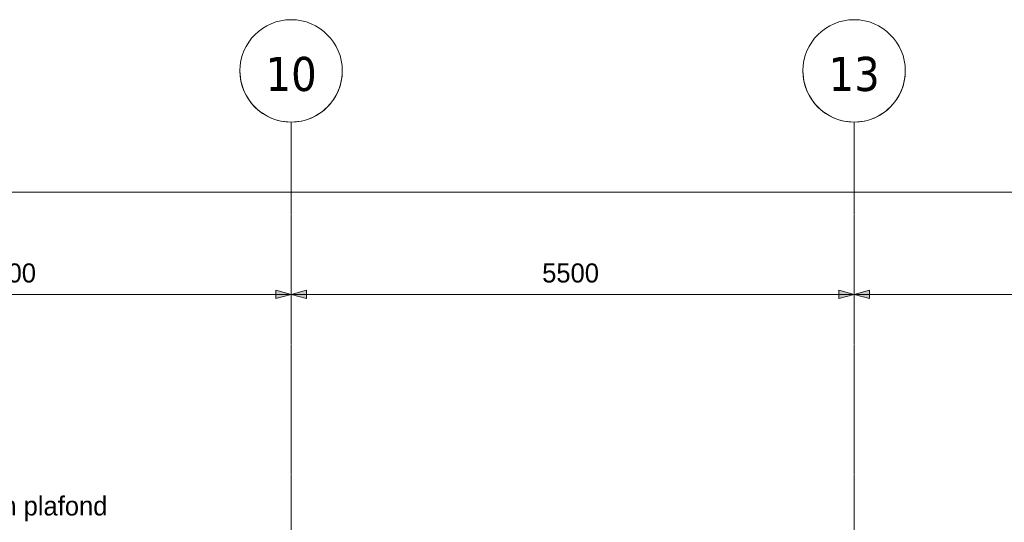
# Model space of a CAD drawing. Header units: millimetres. Extents: x 3625 to 90524, y -20577 to 42628.
# Tile 114 of 256: x 43087 to 52706, y 37717 to 42628. Entities that reach past the tile are written whole.
import ezdxf

# ---------------------------------------------------------------- set-up
doc = ezdxf.new("R2010")
doc.units = ezdxf.units.MM
doc.linetypes.add('stramien', pattern=[22.225, 12.7, -3.175, 3.175, -3.175])
for name, color, linetype, lineweight in [('A-ANNO-DIMS', 1, 'Continuous', 18), ('A-ANNO-DIMS-100', 1, 'Continuous', 18), ('A-CLNG-IDEN', 6, 'Continuous', 18), ('S-GRID', 1, 'Continuous', 18)]:
    doc.layers.add(name, color=color, linetype=linetype, lineweight=lineweight)
doc.styles.add('Frutiger_3', font='txt', dxfattribs={"height": 186.571782})
doc.styles.add('Tahoma', font='TAHOMA.TTF', dxfattribs={"height": 333.256173})
doc.dimstyles.new('00_KU_2_5mm_-_pijl', dxfattribs={"dimscale": 304.8, "dimtxt": 250, "dimasz": 0.492126, "dimexe": 0.590551, "dimexo": 0.0625, "dimgap": 0.164042, "dimtad": 1, "dimdec": 0, "dimzin": 0, "dimdsep": 46, "dimtxsty": 'Frutiger_3', "dimsah": 1, "dimcen": 0.09, "dimdle": 0.590551, "dimazin": 0, "dimtfac": 1, "dimtdec": 0, "dimtix": 1, "dimtmove": 0, "dimatfit": 3, "dimfxl": 0.590551, "dimfxlon": 1, "dimtvp": 1, "dimtolj": 1, "dimtzin": 0, "dimarcsym": 2})

# ---------------------------------------------------------------- blocks, each defined once
blk = doc.blocks.new('Grid - 5 mm-3639987-Plotview plafond vierde Verdieping - 1 op 100')
at = {"layer": 'S-GRID'}
blk.add_circle((0, 0), 5, dxfattribs=at)
for start, end in [(360, 180), (180, 360)]:
    blk.add_arc((0, 0), 5, start, end, dxfattribs=at)
blk = doc.blocks.new('DIMBLOCK1-Plotview plafond vierde Verdieping - 1 op 100')
at = {"layer": 'A-ANNO-DIMS-100', "transparency": 16777216}
for points in [[(29239.1, 40943.5), (29389.1, 40903.3), (29389.1, 40983.7)], [(78739.1, 40943.5), (78589.1, 40983.7), (78589.1, 40903.3)]]:
    blk.add_hatch(color=256, dxfattribs=at).paths.add_polyline_path(points, flags=0)
for p, q in [((29239.1, 41123.5), (29239.1, 40763.5)), ((29239.1, 40943.5), (29239.1, 41123.5)), ((78739.1, 41123.5), (78739.1, 40763.5)), ((78739.1, 40943.5), (78739.1, 41123.5)), ((29389.1, 40983.7), (29239.1, 40943.5)), ((29389.1, 40903.3), (29389.1, 40983.7)), ((78739.1, 40943.5), (78589.1, 40983.7)), ((78589.1, 40983.7), (78589.1, 40903.3)), ((29059.1, 40943.5), (78919.1, 40943.5)), ((29239.1, 40943.5), (29389.1, 40903.3)), ((78589.1, 40903.3), (78739.1, 40943.5))]:
    blk.add_line(p, q, dxfattribs=at)
at = {"layer": 'A-ANNO-DIMS-100', "color": 0, "transparency": 16777216, "insert": (53617.2, 41246.5), "char_height": 186.57, "width": 892.405, "attachment_point": 1, "line_spacing_factor": 1.017696, "style": 'Frutiger_3'}
blk.add_mtext('49500', dxfattribs=at)
blk = doc.blocks.new('DIMBLOCK4-Plotview plafond vierde Verdieping - 1 op 100')
at = {"layer": 'A-ANNO-DIMS-100', "transparency": 16777216}
for points in [[(40239.1, 39943.5), (40089.1, 39983.7), (40089.1, 39903.3)], [(40239.1, 39943.5), (40389.1, 39903.3), (40389.1, 39983.7)], [(45739.1, 39943.5), (45589.1, 39983.7), (45589.1, 39903.3)], [(45739.1, 39943.5), (45889.1, 39903.3), (45889.1, 39983.7)]]:
    blk.add_hatch(color=256, dxfattribs=at).paths.add_polyline_path(points, flags=0)
for p, q in [((40239.1, 40123.5), (40239.1, 39763.5)), ((40239.1, 39943.5), (40239.1, 40123.5)), ((45739.1, 40123.5), (45739.1, 39763.5)), ((45739.1, 39943.5), (45739.1, 40123.5)), ((40239.1, 39943.5), (40089.1, 39983.7)), ((40089.1, 39983.7), (40089.1, 39903.3)), ((40089.1, 39903.3), (40239.1, 39943.5)), ((40389.1, 39983.7), (40239.1, 39943.5)), ((40239.1, 39943.5), (45739.1, 39943.5)), ((40239.1, 39943.5), (40389.1, 39903.3)), ((40389.1, 39903.3), (40389.1, 39983.7)), ((45739.1, 39943.5), (45589.1, 39983.7)), ((45589.1, 39983.7), (45589.1, 39903.3)), ((45589.1, 39903.3), (45739.1, 39943.5)), ((45889.1, 39983.7), (45739.1, 39943.5)), ((45739.1, 39943.5), (45889.1, 39903.3)), ((45889.1, 39903.3), (45889.1, 39983.7))]:
    blk.add_line(p, q, dxfattribs=at)
at = {"layer": 'A-ANNO-DIMS-100', "color": 0, "transparency": 16777216, "insert": (42691.6, 40246.5), "char_height": 186.57, "width": 713.924, "attachment_point": 1, "line_spacing_factor": 1.017696, "style": 'Frutiger_3'}
blk.add_mtext('5500', dxfattribs=at)
blk = doc.blocks.new('DIMBLOCK5-Plotview plafond vierde Verdieping - 1 op 100')
at = {"layer": 'A-ANNO-DIMS-100', "transparency": 16777216}
for points in [[(45739.1, 39943.5), (45589.1, 39983.7), (45589.1, 39903.3)], [(45739.1, 39943.5), (45889.1, 39903.3), (45889.1, 39983.7)], [(51239.1, 39943.5), (51089.1, 39983.7), (51089.1, 39903.3)], [(51239.1, 39943.5), (51389.1, 39903.3), (51389.1, 39983.7)]]:
    blk.add_hatch(color=256, dxfattribs=at).paths.add_polyline_path(points, flags=0)
for p, q in [((45739.1, 40123.5), (45739.1, 39763.5)), ((45739.1, 39943.5), (45739.1, 40123.5)), ((51239.1, 40123.5), (51239.1, 39763.5)), ((51239.1, 39943.5), (51239.1, 40123.5)), ((45739.1, 39943.5), (45589.1, 39983.7)), ((45589.1, 39983.7), (45589.1, 39903.3)), ((45589.1, 39903.3), (45739.1, 39943.5)), ((45889.1, 39983.7), (45739.1, 39943.5)), ((45739.1, 39943.5), (51239.1, 39943.5)), ((45739.1, 39943.5), (45889.1, 39903.3)), ((45889.1, 39903.3), (45889.1, 39983.7)), ((51239.1, 39943.5), (51089.1, 39983.7)), ((51089.1, 39983.7), (51089.1, 39903.3)), ((51089.1, 39903.3), (51239.1, 39943.5)), ((51389.1, 39983.7), (51239.1, 39943.5)), ((51239.1, 39943.5), (51389.1, 39903.3)), ((51389.1, 39903.3), (51389.1, 39983.7))]:
    blk.add_line(p, q, dxfattribs=at)
at = {"layer": 'A-ANNO-DIMS-100', "color": 0, "transparency": 16777216, "insert": (48191.6, 40246.5), "char_height": 186.57, "width": 713.924, "attachment_point": 1, "line_spacing_factor": 1.017696, "style": 'Frutiger_3'}
blk.add_mtext('5500', dxfattribs=at)
blk = doc.blocks.new('DIMBLOCK6-Plotview plafond vierde Verdieping - 1 op 100')
at = {"layer": 'A-ANNO-DIMS-100', "transparency": 16777216}
for points in [[(51239.1, 39943.5), (51089.1, 39983.7), (51089.1, 39903.3)], [(51239.1, 39943.5), (51389.1, 39903.3), (51389.1, 39983.7)], [(56739.1, 39943.5), (56589.1, 39983.7), (56589.1, 39903.3)], [(56739.1, 39943.5), (56889.1, 39903.3), (56889.1, 39983.7)]]:
    blk.add_hatch(color=256, dxfattribs=at).paths.add_polyline_path(points, flags=0)
for p, q in [((51239.1, 40123.5), (51239.1, 39763.5)), ((51239.1, 39943.5), (51239.1, 40123.5)), ((56739.1, 40123.5), (56739.1, 39763.5)), ((56739.1, 39943.5), (56739.1, 40123.5)), ((51239.1, 39943.5), (51089.1, 39983.7)), ((51089.1, 39983.7), (51089.1, 39903.3)), ((51089.1, 39903.3), (51239.1, 39943.5)), ((51389.1, 39983.7), (51239.1, 39943.5)), ((51239.1, 39943.5), (56739.1, 39943.5)), ((51239.1, 39943.5), (51389.1, 39903.3)), ((51389.1, 39903.3), (51389.1, 39983.7)), ((56739.1, 39943.5), (56589.1, 39983.7)), ((56589.1, 39983.7), (56589.1, 39903.3)), ((56589.1, 39903.3), (56739.1, 39943.5)), ((56889.1, 39983.7), (56739.1, 39943.5)), ((56739.1, 39943.5), (56889.1, 39903.3)), ((56889.1, 39903.3), (56889.1, 39983.7))]:
    blk.add_line(p, q, dxfattribs=at)
at = {"layer": 'A-ANNO-DIMS-100', "color": 0, "transparency": 16777216, "insert": (53691.6, 40246.5), "char_height": 186.57, "width": 713.924, "attachment_point": 1, "line_spacing_factor": 1.017696, "style": 'Frutiger_3'}
blk.add_mtext('5500', dxfattribs=at)

msp = doc.modelspace()

# ---------------------------------------------------------------- linework, layer by layer
at = {"layer": 'S-GRID', "linetype": 'stramien'}
for p, q in [((45739.1, 41627.6), (45739.1, -3246.7)), ((51239.1, 41627.6), (51239.1, -3246.7))]:
    msp.add_line(p, q, dxfattribs=at)

# ---------------------------------------------------------------- block references
at = {"layer": 'S-GRID', "xscale": 99.99999999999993, "yscale": 99.99999999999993, "zscale": 99.99999999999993, "rotation": 180}
for p in [(45739.1, 42127.6), (51239.1, 42127.6)]:
    msp.add_blockref('Grid - 5 mm-3639987-Plotview plafond vierde Verdieping - 1 op 100', p, dxfattribs=at)

# ---------------------------------------------------------------- texts
at = {"layer": 'A-CLNG-IDEN', "insert": (40685, 37970.6), "char_height": 186.572, "width": 4434, "attachment_point": 1, "line_spacing_factor": 1.017696, "style": 'Frutiger_3'}
msp.add_mtext('massief houten latten plafond', dxfattribs=at)

# ---------------------------------------------------------------- dimensions: what is measured, and where the dimension line sits
at = {"layer": 'A-ANNO-DIMS'}
for base, p1, p2, override, picture, middle in [((78739.1, 40943.5), (29239.1, 41123.5), (78739.1, 41123.5), {"dimpost": '<>', "dimfxl": 49500}, 'DIMBLOCK1-Plotview plafond vierde Verdieping - 1 op 100', (53989.1, 41090)), ((45739.1, 39943.5), (40239.1, 40123.5), (45739.1, 40123.5), {"dimpost": '<>', "dimfxl": 5500}, 'DIMBLOCK4-Plotview plafond vierde Verdieping - 1 op 100', (42989.1, 40090)), ((51239.1, 39943.5), (45739.1, 40123.5), (51239.1, 40123.5), {"dimpost": '<>', "dimfxl": 5500}, 'DIMBLOCK5-Plotview plafond vierde Verdieping - 1 op 100', (48489.1, 40090)), ((56739.1, 39943.5), (51239.1, 40123.5), (56739.1, 40123.5), {"dimpost": '<>', "dimfxl": 5500}, 'DIMBLOCK6-Plotview plafond vierde Verdieping - 1 op 100', (53989.1, 40090))]:
    dim = msp.add_linear_dim(base=base, p1=p1, p2=p2, dimstyle='00_KU_2_5mm_-_pijl', override=override, dxfattribs=at)
    dim.commit()
    dim.dimension.update_dxf_attribs({"geometry": picture, "text_midpoint": middle})

# ---------------------------------------------------------------- next in the draw order: texts
at = {"layer": 'S-GRID', "char_height": 333.26, "width": 604.77, "attachment_point": 2, "line_spacing_factor": 1.000232, "style": 'Tahoma', "bg_fill": 3, "box_fill_scale": 1.25, "bg_fill_color": 0, "bg_fill_transparency": 0}
for s, insert in [('10', (45739.2, 42264.5)), ('13', (51239.2, 42264.5))]:
    msp.add_mtext(s, dxfattribs=dict(at, insert=insert))

doc.saveas('drawing.dxf')
